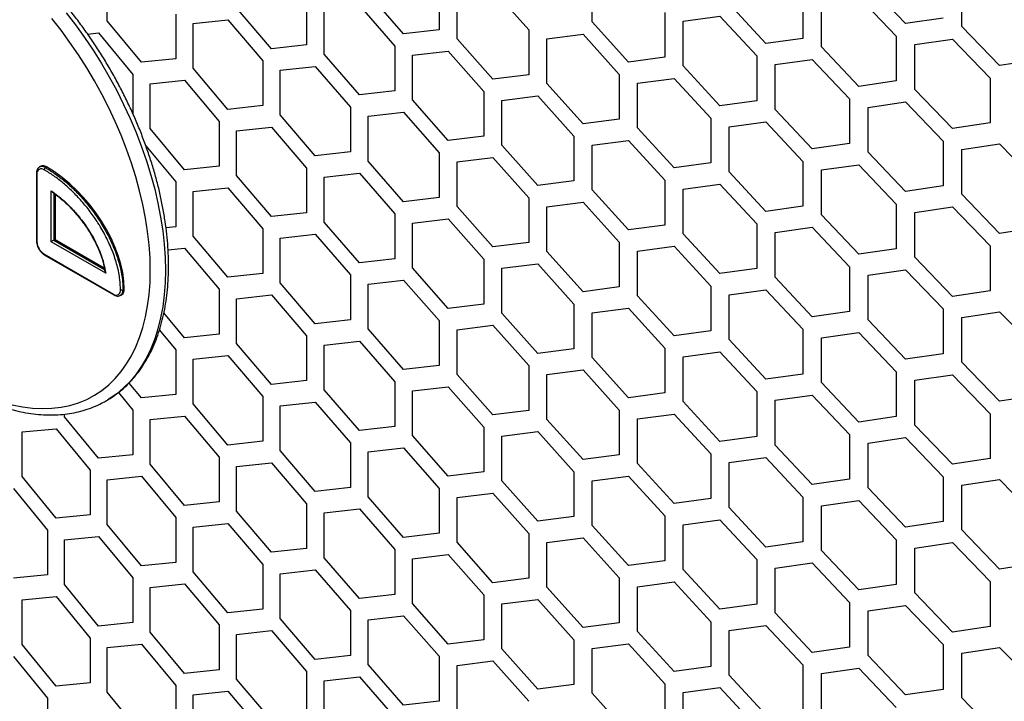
# Model space of a CAD drawing. Header units: millimetres. Extents: x 26293 to 29282, y 1612 to 3704.
# Tile 14 of 48: x 28592 to 28693, y 2569 to 2639. Entities that reach past the tile are written whole.
import ezdxf

# ---------------------------------------------------------------- set-up
doc = ezdxf.new("R2010")
doc.units = ezdxf.units.MM
doc.layers.add('1', color=7, linetype='Continuous')
doc.layers.add('5', color=251, linetype='Continuous')

msp = doc.modelspace()

# ---------------------------------------------------------------- linework, layer by layer
at = {"layer": '1'}
for p, q in [((28594.126, 2623.817), (28593.997, 2623.742)), ((28593.692, 2623.111), (28593.692, 2616.167)), ((28593.745, 2623.037), (28593.745, 2616.092)), ((28594.604, 2623.682), (28594.733, 2623.756)), ((28595.206, 2616.092), (28595.206, 2621.312)), ((28595.463, 2621.067), (28595.463, 2616.241)), ((28595.592, 2620.97), (28595.592, 2616.316)), ((28600.774, 2612.878), (28595.206, 2616.092)), ((28595.463, 2616.241), (28595.592, 2616.316)), ((28595.463, 2616.241), (28600.663, 2613.24)), ((28595.592, 2616.316), (28600.631, 2613.407)), ((28594.458, 2614.838), (28601.563, 2610.736)), ((28594.495, 2614.755), (28601.601, 2610.652)), ((28602.551, 2611.157), (28602.68, 2611.232)), ((28602.3, 2610.601), (28602.428, 2610.676))]:
    msp.add_line(p, q, dxfattribs=at)
at = {"layer": '1', "flags": 128}
for points in [[(28605.343, 2613.167), (28605.313, 2614.458), (28605.221, 2615.781), (28605.068, 2617.131), (28604.855, 2618.504), (28604.581, 2619.896), (28604.249, 2621.303), (28603.859, 2622.72), (28603.412, 2624.143), (28602.91, 2625.567), (28602.354, 2626.989), (28601.746, 2628.403), (28601.087, 2629.806), (28600.381, 2631.192), (28599.628, 2632.558), (28598.832, 2633.9), (28597.994, 2635.213), (28597.118, 2636.493), (28596.206, 2637.737), (28595.261, 2638.94)], [(28596.742, 2639.536), (28597.697, 2638.294), (28598.617, 2637.013), (28599.5, 2635.696), (28600.344, 2634.347), (28601.146, 2632.97), (28601.904, 2631.57), (28602.615, 2630.151), (28603.277, 2628.716), (28603.888, 2627.271), (28604.447, 2625.819), (28604.951, 2624.365), (28605.4, 2622.913), (28605.792, 2621.467), (28606.125, 2620.032), (28606.399, 2618.612), (28606.614, 2617.212), (28606.767, 2615.834), (28606.859, 2614.485), (28606.89, 2613.167)], [(28591.209, 2599.379), (28592.256, 2599.174), (28593.283, 2599.049), (28594.285, 2599.002), (28595.261, 2599.035), (28596.206, 2599.147), (28597.118, 2599.337), (28597.994, 2599.606), (28598.832, 2599.952), (28599.628, 2600.374), (28600.381, 2600.871), (28601.087, 2601.442), (28601.746, 2602.084), (28602.354, 2602.796), (28602.91, 2603.576), (28603.412, 2604.42), (28603.859, 2605.327), (28604.249, 2606.294), (28604.581, 2607.317), (28604.855, 2608.394), (28605.068, 2609.521), (28605.221, 2610.694), (28605.313, 2611.911), (28605.343, 2613.167)], [(28606.89, 2613.167), (28606.859, 2611.884), (28606.767, 2610.641), (28606.614, 2609.441), (28606.399, 2608.288), (28606.125, 2607.184), (28605.792, 2606.134), (28605.4, 2605.141), (28604.951, 2604.207), (28604.447, 2603.335), (28603.888, 2602.528), (28603.277, 2601.789), (28602.615, 2601.118), (28601.904, 2600.52), (28601.146, 2599.994), (28600.944, 2599.872)]]:
    msp.add_lwpolyline(points, dxfattribs=at)
at = {"layer": '1'}
for centre, radius, start, end in [((28594.251, 2623.202), 0.596, 53.61494, 115.97494), ((28594.377, 2623.26), 0.611, 54.38242, 114.30712), ((28593.779, 2623.118), 0.0874, 184.0436, 247.26224), ((28594.19, 2623.109), 0.451, 50.79671, 189.21404), ((28594.755, 2623.446), 0.28, 122.60548, 177.39452), ((28593.783, 2616.176), 0.0917, 185.6948, 245.62534), ((28595.336, 2616.166), 1.593, 182.66907, 236.53417), ((28601.848, 2611.085), 0.451, 230.79643, 9.21231), ((28601.655, 2610.727), 0.0917, 174.38037, 234.29341), ((28601.94, 2611.098), 0.614, 306.67102, 5.53435), ((28602.085, 2611.166), 0.599, 305.01312, 6.29813)]:
    msp.add_arc(centre, radius, start, end, dxfattribs=at)
for centre, major_axis, ratio, start_param, end_param in [((28594.733, 2615.819), (-6.357, 8.433), 0.5655776, 3.7853478, 5.3561133), ((28595.335, 2616.167), (0.182, 0.105), 0.0000704, 0.7853575, 2.3561538)]:
    msp.add_ellipse(centre, major_axis=major_axis, ratio=ratio, start_param=start_param, end_param=end_param, dxfattribs=at)
for points, knots in [([(28607.21, 2613.613), (28607.209, 2613.834), (28607.204, 2614.473), (28607.153, 2615.551), (28607.039, 2616.854), (28606.869, 2618.178), (28606.645, 2619.519), (28606.366, 2620.875), (28606.033, 2622.241), (28605.648, 2623.614), (28605.212, 2624.991), (28604.727, 2626.367), (28604.192, 2627.74), (28603.61, 2629.106), (28602.983, 2630.461), (28602.312, 2631.801), (28601.599, 2633.124), (28600.845, 2634.425), (28600.053, 2635.702), (28599.225, 2636.951), (28598.363, 2638.169), (28597.469, 2639.353), (28596.545, 2640.499), (28595.594, 2641.604), (28594.618, 2642.666), (28593.619, 2643.682), (28592.601, 2644.648), (28591.566, 2645.563), (28590.515, 2646.424), (28589.452, 2647.229), (28588.38, 2647.975), (28587.301, 2648.66), (28586.218, 2649.282), (28585.133, 2649.839), (28584.049, 2650.329), (28582.97, 2650.751), (28581.898, 2651.104), (28580.836, 2651.385), (28579.787, 2651.594), (28578.755, 2651.73), (28577.743, 2651.793), (28576.754, 2651.782), (28575.792, 2651.698), (28574.859, 2651.541), (28573.958, 2651.313), (28573.093, 2651.012), (28572.316, 2650.674), (28571.845, 2650.404), (28571.636, 2650.285)], [0, 0, 0, 0, 0.01172129, 0.03390395, 0.05607975, 0.07824749, 0.10040572, 0.12255382, 0.14469175, 0.16681993, 0.18893906, 0.21105008, 0.23315404, 0.25525211, 0.27734552, 0.29943553, 0.32152344, 0.34361056, 0.36569818, 0.38778721, 0.40987898, 0.43197482, 0.45407606, 0.47618399, 0.49829991, 0.52042504, 0.5425605, 0.56470729, 0.5868662, 0.60903769, 0.63122179, 0.6534179, 0.67562457, 0.69783922, 0.7200575, 0.74227146, 0.76447224, 0.7866485, 0.80878637, 0.83086998, 0.8528824, 0.87480737, 0.89663155, 0.91834702, 0.93995359, 0.9614602, 0.9828851, 1, 1, 1, 1]), ([(28571.636, 2650.285), (28571.584, 2650.256), (28571.267, 2650.084), (28570.725, 2649.703), (28570.015, 2649.141), (28569.353, 2648.509), (28568.734, 2647.817), (28568.163, 2647.063), (28567.64, 2646.251), (28567.166, 2645.381), (28566.745, 2644.456), (28566.375, 2643.478), (28566.06, 2642.45), (28565.8, 2641.375), (28565.596, 2640.256), (28565.448, 2639.097), (28565.357, 2637.9), (28565.322, 2636.669), (28565.344, 2635.408), (28565.423, 2634.121), (28565.557, 2632.81), (28565.747, 2631.479), (28565.991, 2630.132), (28566.29, 2628.772), (28566.641, 2627.403), (28567.045, 2626.028), (28567.499, 2624.651), (28568.002, 2623.276), (28568.554, 2621.905), (28569.152, 2620.543), (28569.796, 2619.193), (28570.482, 2617.859), (28571.211, 2616.543), (28571.978, 2615.25), (28572.783, 2613.983), (28573.624, 2612.745), (28574.498, 2611.539), (28575.403, 2610.369), (28576.337, 2609.237), (28577.298, 2608.147), (28578.282, 2607.101), (28579.288, 2606.103), (28580.313, 2605.155), (28581.354, 2604.259), (28582.409, 2603.418), (28583.475, 2602.635), (28584.551, 2601.911), (28585.632, 2601.248), (28586.716, 2600.649), (28587.801, 2600.116), (28588.883, 2599.65), (28589.96, 2599.253), (28591.029, 2598.926), (28592.086, 2598.671), (28593.129, 2598.488), (28594.154, 2598.379), (28595.158, 2598.343), (28596.138, 2598.38), (28597.09, 2598.491), (28598.012, 2598.674), (28598.9, 2598.927), (28599.752, 2599.254), (28600.435, 2599.572), (28600.82, 2599.807), (28600.947, 2599.884)], [0, 0, 0, 0, 0.0031876, 0.0191803, 0.0351743, 0.0511925, 0.0672572, 0.0833853, 0.0995877, 0.1158682, 0.1322248, 0.1486505, 0.1651352, 0.1816673, 0.1982351, 0.214828, 0.2314369, 0.2480543, 0.2646741, 0.2812915, 0.297904, 0.3145099, 0.3311085, 0.3476994, 0.3642828, 0.3808591, 0.3974288, 0.4139927, 0.4305517, 0.4471065, 0.4636582, 0.4802078, 0.496756, 0.5133041, 0.5298527, 0.5464028, 0.5629553, 0.5795112, 0.5960715, 0.6126372, 0.6292092, 0.6457884, 0.6623756, 0.6789716, 0.6955768, 0.7121914, 0.7288154, 0.7454481, 0.7620882, 0.7787332, 0.795379, 0.8120193, 0.828647, 0.8452527, 0.8618254, 0.878353, 0.8948227, 0.911223, 0.927545, 0.9437847, 0.9599445, 0.9760335, 0.9920679, 1, 1, 1, 1]), ([(28423.347, 2643.396), (28425.13, 2641.635), (28430.295, 2636.533), (28439.094, 2628.179), (28449.849, 2618.374), (28460.93, 2608.694), (28472.329, 2599.14), (28484.042, 2589.715), (28496.065, 2580.424), (28508.393, 2571.269), (28521.021, 2562.254), (28533.946, 2553.382), (28547.161, 2544.656), (28560.662, 2536.08), (28574.444, 2527.657), (28588.502, 2519.39), (28602.83, 2511.281), (28617.424, 2503.334), (28632.278, 2495.551), (28647.385, 2487.936), (28662.742, 2480.491), (28678.342, 2473.218), (28694.179, 2466.121), (28710.248, 2459.202), (28726.542, 2452.463), (28743.056, 2445.907), (28759.783, 2439.536), (28776.719, 2433.355), (28790.914, 2428.382), (28799.483, 2425.492), (28802.286, 2424.547)], [0, 0, 0, 0, 0.0195083, 0.05651624, 0.09352658, 0.13054011, 0.16755633, 0.20457482, 0.2415951, 0.27861683, 0.31563972, 0.35266336, 0.3896875, 0.42671193, 0.46373642, 0.50076065, 0.53778449, 0.57480783, 0.61183051, 0.64885254, 0.68587363, 0.72289393, 0.75991324, 0.79693164, 0.83394896, 0.8709652, 0.90798035, 0.94499447, 0.98200744, 1, 1, 1, 1]), ([(28593.993, 2623.73), (28593.974, 2623.721), (28593.894, 2623.686), (28593.796, 2623.555), (28593.707, 2623.358), (28593.697, 2623.196), (28593.692, 2623.111)], [0, 0, 0, 0, 0.088644, 0.3827344, 0.6769068, 1, 1, 1, 1]), ([(28602.294, 2611.157), (28602.281, 2611.503), (28602.251, 2612.302), (28601.975, 2613.654), (28601.49, 2615.143), (28600.819, 2616.615), (28600.042, 2617.966), (28599.196, 2619.181), (28598.32, 2620.258), (28597.395, 2621.234), (28596.438, 2622.096), (28595.463, 2622.852), (28594.804, 2623.257), (28594.475, 2623.459)], [0, 0, 0, 0, 0.0766712, 0.1772598, 0.2779037, 0.3779764, 0.4781129, 0.5656861, 0.6536483, 0.7413016, 0.8274341, 0.9138453, 1, 1, 1, 1]), ([(28594.604, 2623.682), (28594.938, 2623.477), (28595.606, 2623.067), (28596.595, 2622.299), (28597.567, 2621.424), (28598.506, 2620.433), (28599.396, 2619.339), (28600.257, 2618.103), (28601.048, 2616.727), (28601.73, 2615.228), (28602.229, 2613.706), (28602.442, 2612.62), (28602.535, 2611.776), (28602.544, 2611.425), (28602.551, 2611.157)], [0, 0, 0, 0, 0.08588125, 0.17201825, 0.25787773, 0.34539049, 0.43321236, 0.52064647, 0.62088064, 0.72105206, 0.82203288, 0.92295924, 0.94130231, 1, 1, 1, 1]), ([(28595.206, 2621.312), (28595.435, 2621.146), (28596.003, 2620.735), (28596.889, 2619.947), (28597.856, 2618.919), (28598.763, 2617.738), (28599.455, 2616.619), (28599.936, 2615.655), (28600.294, 2614.804), (28600.591, 2613.865), (28600.713, 2613.207), (28600.774, 2612.878)], [0, 0, 0, 0, 0.0900513, 0.223395, 0.3566834, 0.4982213, 0.6396159, 0.7178577, 0.7960811, 0.8979419, 1, 1, 1, 1]), ([(28595.32, 2621.175), (28595.299, 2621.192), (28595.255, 2621.229), (28595.222, 2621.282), (28595.206, 2621.311), (28595.206, 2621.312)], [0, 0, 0, 0, 0.4637911, 0.9837336, 1, 1, 1, 1]), ([(28595.321, 2621.175), (28595.491, 2621.049), (28595.859, 2620.775), (28596.409, 2620.317), (28596.977, 2619.788), (28597.53, 2619.21), (28598.07, 2618.581), (28598.571, 2617.916), (28598.909, 2617.433), (28599.067, 2617.167), (28599.084, 2617.137)], [0, 0, 0, 0, 0.1237067, 0.2687625, 0.4064589, 0.5518511, 0.6987871, 0.8422673, 0.9822915, 1, 1, 1, 1]), ([(28599.084, 2617.137), (28599.206, 2616.937), (28599.465, 2616.512), (28599.807, 2615.845), (28600.113, 2615.156), (28600.351, 2614.514), (28600.524, 2613.912), (28600.63, 2613.439), (28600.679, 2613.153), (28600.696, 2613.056)], [0, 0, 0, 0, 0.1537957, 0.3266387, 0.4924419, 0.6540804, 0.7876116, 0.9278349, 1, 1, 1, 1]), ([(28593.692, 2616.167), (28593.694, 2616.118), (28593.699, 2615.981), (28593.752, 2615.74), (28593.866, 2615.457), (28594.027, 2615.191), (28594.219, 2614.963), (28594.384, 2614.824), (28594.479, 2614.765), (28594.502, 2614.75)], [0, 0, 0, 0, 0.0928725, 0.2657463, 0.4380915, 0.6101358, 0.7827727, 0.9476821, 1, 1, 1, 1]), ([(28594.458, 2614.838), (28594.458, 2614.833), (28594.458, 2614.822), (28594.462, 2614.797), (28594.472, 2614.77), (28594.489, 2614.761), (28594.496, 2614.757)], [0, 0, 0, 0, 0.13458418, 0.28262048, 0.71147451, 1, 1, 1, 1]), ([(28600.774, 2612.878), (28600.774, 2612.879), (28600.754, 2612.909), (28600.721, 2612.968), (28600.709, 2613.029), (28600.703, 2613.058)], [0, 0, 0, 0, 0.0150023, 0.5417052, 1, 1, 1, 1]), ([(28600.947, 2599.884), (28601.078, 2599.96), (28601.469, 2600.185), (28602.077, 2600.633), (28602.771, 2601.22), (28603.418, 2601.874), (28604.019, 2602.588), (28604.573, 2603.363), (28605.079, 2604.197), (28605.533, 2605.087), (28605.936, 2606.031), (28606.286, 2607.028), (28606.581, 2608.073), (28606.821, 2609.164), (28607.006, 2610.298), (28607.132, 2611.472), (28607.2, 2612.579), (28607.207, 2613.303), (28607.21, 2613.613)], [0, 0, 0, 0, 0.0324073, 0.0966333, 0.1608935, 0.2252852, 0.2898909, 0.3547702, 0.4199563, 0.485456, 0.551253, 0.6173139, 0.6835953, 0.7500499, 0.8166321, 0.8833009, 0.9500221, 1, 1, 1, 1]), ([(28601.601, 2610.652), (28601.643, 2610.63), (28601.764, 2610.566), (28601.956, 2610.521), (28602.159, 2610.529), (28602.26, 2610.588), (28602.304, 2610.614)], [0, 0, 0, 0, 0.17439644, 0.50464484, 0.78483864, 1, 1, 1, 1])]:
    msp.add_open_spline(points, degree=3, knots=knots, dxfattribs=at)
msp.add_open_spline([(28602.551, 2611.157), (28602.532, 2611.149), (28602.495, 2611.132), (28602.422, 2611.124), (28602.35, 2611.132), (28602.312, 2611.149), (28602.294, 2611.157)], degree=3, dxfattribs=at)
at = {"layer": '5'}
for p, q in [((28600.929, 2638.693), (28600.929, 2643.275)), ((28650.55, 2638.589), (28650.55, 2643.171)), ((28634.907, 2642.382), (28634.907, 2637.8)), ((28682.624, 2638.422), (28678.797, 2642.446)), ((28688.39, 2638.132), (28688.39, 2642.714)), ((28631.265, 2637.37), (28627.639, 2641.533)), ((28636.733, 2636.872), (28636.733, 2641.455)), ((28640.397, 2641.899), (28644.076, 2637.771)), ((28672.134, 2641.495), (28672.134, 2636.913)), ((28677.842, 2641.163), (28681.666, 2637.136)), ((28617.744, 2635.846), (28614.175, 2640.045)), ((28621.329, 2640.822), (28621.329, 2636.239)), ((28626.735, 2640.284), (28630.357, 2636.119)), ((28668.346, 2636.383), (28664.572, 2640.447)), ((28674.033, 2636.036), (28674.033, 2640.618)), ((28607.966, 2639.397), (28607.966, 2634.815)), ((28623.127, 2635.294), (28623.127, 2639.876)), ((28658.003, 2639.562), (28658.003, 2634.98)), ((28659.876, 2638.666), (28663.631, 2639.173)), ((28663.631, 2639.173), (28667.401, 2635.107)), ((28686.464, 2638.99), (28682.624, 2638.422)), ((28604.44, 2634.458), (28600.929, 2638.693)), ((28609.735, 2638.434), (28613.285, 2638.805)), ((28609.735, 2633.852), (28609.735, 2638.434)), ((28613.285, 2638.805), (28616.851, 2634.604)), ((28654.269, 2634.488), (28650.55, 2638.589)), ((28659.876, 2634.084), (28659.876, 2638.666)), ((28692.251, 2634.133), (28688.39, 2638.132)), ((28598.937, 2637.354), (28600.053, 2637.462)), ((28600.053, 2637.462), (28603.56, 2633.225)), ((28634.907, 2637.8), (28631.265, 2637.37)), ((28644.076, 2637.771), (28644.076, 2633.188)), ((28645.921, 2636.856), (28649.622, 2637.325)), ((28649.622, 2637.325), (28653.338, 2633.221)), ((28672.134, 2636.913), (28668.346, 2636.383)), ((28681.666, 2637.136), (28681.666, 2632.553)), ((28621.329, 2636.239), (28617.744, 2635.846)), ((28630.357, 2636.119), (28630.357, 2631.536)), ((28640.397, 2632.734), (28636.733, 2636.872)), ((28645.921, 2632.274), (28645.921, 2636.856)), ((28677.842, 2631.998), (28674.033, 2636.036)), ((28683.582, 2636.272), (28687.427, 2636.842)), ((28683.582, 2631.689), (28683.582, 2636.272)), ((28687.427, 2636.842), (28691.285, 2632.841)), ((28626.735, 2631.119), (28623.127, 2635.294)), ((28632.174, 2635.185), (28635.82, 2635.617)), ((28632.174, 2630.603), (28632.174, 2635.185)), ((28635.82, 2635.617), (28639.48, 2631.477)), ((28658.003, 2634.98), (28654.269, 2634.488)), ((28667.401, 2635.107), (28667.401, 2630.525)), ((28607.966, 2634.815), (28604.44, 2634.458)), ((28616.851, 2634.604), (28616.851, 2630.022)), ((28618.639, 2633.653), (28622.228, 2634.048)), ((28622.228, 2634.048), (28625.831, 2629.871)), ((28663.631, 2630.008), (28659.876, 2634.084)), ((28669.292, 2634.224), (28673.083, 2634.756)), ((28669.292, 2629.641), (28669.292, 2634.224)), ((28673.083, 2634.756), (28676.889, 2630.716)), ((28696.126, 2634.727), (28692.251, 2634.133)), ((28603.56, 2633.225), (28603.56, 2629.199)), ((28613.285, 2629.641), (28609.735, 2633.852)), ((28618.639, 2629.07), (28618.639, 2633.653)), ((28644.076, 2633.188), (28640.397, 2632.734)), ((28653.338, 2633.221), (28653.338, 2628.639)), ((28605.32, 2632.255), (28608.85, 2632.615)), ((28605.32, 2627.673), (28605.32, 2632.255)), ((28608.85, 2632.615), (28612.396, 2628.401)), ((28649.622, 2628.16), (28645.921, 2632.274)), ((28655.201, 2632.319), (28658.939, 2632.813)), ((28655.201, 2627.737), (28655.201, 2632.319)), ((28658.939, 2632.813), (28662.691, 2628.735)), ((28681.666, 2632.553), (28677.842, 2631.998)), ((28691.285, 2632.841), (28691.285, 2628.258)), ((28630.357, 2631.536), (28626.735, 2631.119)), ((28639.48, 2631.477), (28639.48, 2626.894)), ((28641.316, 2630.556), (28644.998, 2631.012)), ((28644.998, 2631.012), (28648.696, 2626.896)), ((28687.427, 2627.677), (28683.582, 2631.689)), ((28616.851, 2630.022), (28613.285, 2629.641)), ((28625.831, 2629.871), (28625.831, 2625.288)), ((28635.82, 2626.453), (28632.174, 2630.603)), ((28641.316, 2625.973), (28641.316, 2630.556)), ((28667.401, 2630.525), (28663.631, 2630.008)), ((28676.889, 2630.716), (28676.889, 2626.133)), ((28678.797, 2629.845), (28682.624, 2630.403)), ((28678.797, 2625.263), (28678.797, 2629.845)), ((28682.624, 2630.403), (28686.464, 2626.388)), ((28622.228, 2624.883), (28618.639, 2629.07)), ((28627.639, 2628.931), (28631.265, 2629.351)), ((28627.639, 2624.349), (28627.639, 2628.931)), ((28631.265, 2629.351), (28634.907, 2625.198)), ((28673.083, 2625.591), (28669.292, 2629.641)), ((28612.396, 2628.401), (28612.396, 2623.819)), ((28614.175, 2627.444), (28617.744, 2627.827)), ((28617.744, 2627.827), (28621.329, 2623.638)), ((28653.338, 2628.639), (28649.622, 2628.16)), ((28662.691, 2628.735), (28662.691, 2624.153)), ((28664.572, 2627.845), (28668.346, 2628.364)), ((28664.572, 2623.263), (28664.572, 2627.845)), ((28668.346, 2628.364), (28672.134, 2624.312)), ((28691.285, 2628.258), (28687.427, 2627.677)), ((28608.85, 2623.45), (28605.32, 2627.673)), ((28614.175, 2622.862), (28614.175, 2627.444)), ((28639.48, 2626.894), (28635.82, 2626.453)), ((28648.696, 2626.896), (28648.696, 2622.314)), ((28658.939, 2623.649), (28655.201, 2627.737)), ((28604.888, 2625.902), (28607.966, 2622.214)), ((28644.998, 2621.848), (28641.316, 2625.973)), ((28650.55, 2625.988), (28654.269, 2626.469)), ((28650.55, 2621.406), (28650.55, 2625.988)), ((28654.269, 2626.469), (28658.003, 2622.379)), ((28676.889, 2626.133), (28673.083, 2625.591)), ((28686.464, 2626.388), (28686.464, 2621.806)), ((28688.39, 2625.531), (28692.251, 2626.114)), ((28692.251, 2626.114), (28696.126, 2622.126)), ((28625.831, 2625.288), (28622.228, 2624.883)), ((28634.907, 2625.198), (28634.907, 2620.616)), ((28682.624, 2621.238), (28678.797, 2625.263)), ((28688.39, 2620.948), (28688.39, 2625.531)), ((28612.396, 2623.819), (28608.85, 2623.45)), ((28631.265, 2620.186), (28627.639, 2624.349)), ((28636.733, 2624.271), (28640.397, 2624.715)), ((28636.733, 2619.689), (28636.733, 2624.271)), ((28640.397, 2624.715), (28644.076, 2620.587)), ((28662.691, 2624.153), (28658.939, 2623.649)), ((28672.134, 2624.312), (28672.134, 2619.729)), ((28674.033, 2623.435), (28677.842, 2623.979)), ((28677.842, 2623.979), (28681.666, 2619.952)), ((28617.744, 2618.663), (28614.175, 2622.862)), ((28621.329, 2623.638), (28621.329, 2619.056)), ((28623.127, 2622.693), (28626.735, 2623.1)), ((28626.735, 2623.1), (28630.357, 2618.935)), ((28668.346, 2619.2), (28664.572, 2623.263)), ((28674.033, 2618.852), (28674.033, 2623.435)), ((28607.966, 2622.214), (28607.966, 2617.632)), ((28623.127, 2618.11), (28623.127, 2622.693)), ((28648.696, 2622.314), (28644.998, 2621.848)), ((28658.003, 2622.379), (28658.003, 2617.796)), ((28659.876, 2621.482), (28663.631, 2621.989)), ((28663.631, 2621.989), (28667.401, 2617.924)), ((28686.464, 2621.806), (28682.624, 2621.238)), ((28609.735, 2621.25), (28613.285, 2621.622)), ((28609.735, 2616.668), (28609.735, 2621.25)), ((28613.285, 2621.622), (28616.851, 2617.42)), ((28654.269, 2617.305), (28650.55, 2621.406)), ((28659.876, 2616.9), (28659.876, 2621.482)), ((28692.251, 2616.949), (28688.39, 2620.948)), ((28634.907, 2620.616), (28631.265, 2620.186)), ((28644.076, 2620.587), (28644.076, 2616.005)), ((28645.921, 2619.672), (28649.622, 2620.141)), ((28649.622, 2620.141), (28653.338, 2616.038)), ((28681.666, 2619.952), (28681.666, 2615.37)), ((28621.329, 2619.056), (28617.744, 2618.663)), ((28630.357, 2618.935), (28630.357, 2614.353)), ((28640.397, 2615.551), (28636.733, 2619.689)), ((28645.921, 2615.09), (28645.921, 2619.672)), ((28672.134, 2619.729), (28668.346, 2619.2)), ((28677.842, 2614.815), (28674.033, 2618.852)), ((28683.582, 2619.088), (28687.427, 2619.658)), ((28683.582, 2614.506), (28683.582, 2619.088)), ((28687.427, 2619.658), (28691.285, 2615.657)), ((28626.735, 2613.936), (28623.127, 2618.11)), ((28632.174, 2618.002), (28635.82, 2618.434)), ((28632.174, 2613.419), (28632.174, 2618.002)), ((28635.82, 2618.434), (28639.48, 2614.293)), ((28658.003, 2617.796), (28654.269, 2617.305)), ((28667.401, 2617.924), (28667.401, 2613.341)), ((28607.966, 2617.632), (28606.951, 2617.529)), ((28616.851, 2617.42), (28616.851, 2612.838)), ((28618.639, 2616.469), (28622.228, 2616.864)), ((28622.228, 2616.864), (28625.831, 2612.687)), ((28663.631, 2612.824), (28659.876, 2616.9)), ((28669.292, 2617.04), (28673.083, 2617.572)), ((28669.292, 2612.458), (28669.292, 2617.04)), ((28673.083, 2617.572), (28676.889, 2613.532)), ((28696.126, 2617.543), (28692.251, 2616.949)), ((28613.285, 2612.457), (28609.735, 2616.668)), ((28618.639, 2611.887), (28618.639, 2616.469)), ((28644.076, 2616.005), (28640.397, 2615.551)), ((28653.338, 2616.038), (28653.338, 2611.456)), ((28607.163, 2615.259), (28608.85, 2615.431)), ((28608.85, 2615.431), (28612.396, 2611.218)), ((28649.622, 2610.977), (28645.921, 2615.09)), ((28655.201, 2615.136), (28658.939, 2615.63)), ((28655.201, 2610.553), (28655.201, 2615.136)), ((28658.939, 2615.63), (28662.691, 2611.551)), ((28681.666, 2615.37), (28677.842, 2614.815)), ((28691.285, 2615.657), (28691.285, 2611.075)), ((28630.357, 2614.353), (28626.735, 2613.936)), ((28639.48, 2614.293), (28639.48, 2609.711)), ((28641.316, 2613.372), (28644.998, 2613.829)), ((28644.998, 2613.829), (28648.696, 2609.713)), ((28687.427, 2610.494), (28683.582, 2614.506)), ((28616.851, 2612.838), (28613.285, 2612.457)), ((28635.82, 2609.269), (28632.174, 2613.419)), ((28641.316, 2608.79), (28641.316, 2613.372)), ((28667.401, 2613.341), (28663.631, 2612.824)), ((28676.889, 2613.532), (28676.889, 2608.95)), ((28678.797, 2612.661), (28682.624, 2613.219)), ((28682.624, 2613.219), (28686.464, 2609.205)), ((28622.228, 2607.7), (28618.639, 2611.887)), ((28625.831, 2612.687), (28625.831, 2608.105)), ((28627.639, 2611.748), (28631.265, 2612.167)), ((28627.639, 2607.165), (28627.639, 2611.748)), ((28631.265, 2612.167), (28634.907, 2608.015)), ((28673.083, 2608.408), (28669.292, 2612.458)), ((28678.797, 2608.079), (28678.797, 2612.661)), ((28612.396, 2611.218), (28612.396, 2606.636)), ((28653.338, 2611.456), (28649.622, 2610.977)), ((28662.691, 2611.551), (28662.691, 2606.969)), ((28664.572, 2610.662), (28668.346, 2611.181)), ((28668.346, 2611.181), (28672.134, 2607.128)), ((28691.285, 2611.075), (28687.427, 2610.494)), ((28614.175, 2610.26), (28617.744, 2610.644)), ((28614.175, 2605.678), (28614.175, 2610.26)), ((28617.744, 2610.644), (28621.329, 2606.454)), ((28639.48, 2609.711), (28635.82, 2609.269)), ((28648.696, 2609.713), (28648.696, 2605.131)), ((28658.939, 2606.465), (28655.201, 2610.553)), ((28664.572, 2606.079), (28664.572, 2610.662)), ((28608.85, 2606.267), (28606.737, 2608.795)), ((28644.998, 2604.664), (28641.316, 2608.79)), ((28650.55, 2608.804), (28654.269, 2609.286)), ((28650.55, 2604.222), (28650.55, 2608.804)), ((28654.269, 2609.286), (28658.003, 2605.195)), ((28676.889, 2608.95), (28673.083, 2608.408)), ((28686.464, 2609.205), (28686.464, 2604.622)), ((28688.39, 2608.347), (28692.251, 2608.93)), ((28692.251, 2608.93), (28696.126, 2604.942)), ((28625.831, 2608.105), (28622.228, 2607.7)), ((28634.907, 2608.015), (28634.907, 2603.432)), ((28682.624, 2604.054), (28678.797, 2608.079)), ((28688.39, 2603.765), (28688.39, 2608.347)), ((28606.281, 2607.049), (28607.966, 2605.03)), ((28631.265, 2603.003), (28627.639, 2607.165)), ((28636.733, 2607.087), (28640.397, 2607.532)), ((28636.733, 2602.505), (28636.733, 2607.087)), ((28640.397, 2607.532), (28644.076, 2603.403)), ((28662.691, 2606.969), (28658.939, 2606.465)), ((28672.134, 2607.128), (28672.134, 2602.546)), ((28674.033, 2606.251), (28677.842, 2606.796)), ((28677.842, 2606.796), (28681.666, 2602.768)), ((28612.396, 2606.636), (28608.85, 2606.267)), ((28617.744, 2601.479), (28614.175, 2605.678)), ((28621.329, 2606.454), (28621.329, 2601.872)), ((28623.127, 2605.509), (28626.735, 2605.916)), ((28626.735, 2605.916), (28630.357, 2601.751)), ((28668.346, 2602.016), (28664.572, 2606.079)), ((28674.033, 2601.669), (28674.033, 2606.251)), ((28607.966, 2605.03), (28607.966, 2600.448)), ((28623.127, 2600.927), (28623.127, 2605.509)), ((28648.696, 2605.131), (28644.998, 2604.664)), ((28658.003, 2605.195), (28658.003, 2600.613)), ((28659.876, 2604.299), (28663.631, 2604.805)), ((28663.631, 2604.805), (28667.401, 2600.74)), ((28609.735, 2604.067), (28613.285, 2604.438)), ((28609.735, 2599.484), (28609.735, 2604.067)), ((28613.285, 2604.438), (28616.851, 2600.237)), ((28654.269, 2600.121), (28650.55, 2604.222)), ((28659.876, 2599.717), (28659.876, 2604.299)), ((28686.464, 2604.622), (28682.624, 2604.054)), ((28692.251, 2599.766), (28688.39, 2603.765)), ((28634.907, 2603.432), (28631.265, 2603.003)), ((28644.076, 2603.403), (28644.076, 2598.821)), ((28645.921, 2602.489), (28649.622, 2602.958)), ((28649.622, 2602.958), (28653.338, 2598.854)), ((28681.666, 2602.768), (28681.666, 2598.186)), ((28604.44, 2600.091), (28603.167, 2601.626)), ((28621.329, 2601.872), (28617.744, 2601.479)), ((28630.357, 2601.751), (28630.357, 2597.169)), ((28640.397, 2598.367), (28636.733, 2602.505)), ((28645.921, 2597.906), (28645.921, 2602.489)), ((28672.134, 2602.546), (28668.346, 2602.016)), ((28677.842, 2597.631), (28674.033, 2601.669)), ((28683.582, 2601.904), (28687.427, 2602.475)), ((28683.582, 2597.322), (28683.582, 2601.904)), ((28687.427, 2602.475), (28691.285, 2598.473)), ((28602.079, 2600.647), (28603.56, 2598.857)), ((28626.735, 2596.752), (28623.127, 2600.927)), ((28632.174, 2600.818), (28635.82, 2601.25)), ((28632.174, 2596.236), (28632.174, 2600.818)), ((28635.82, 2601.25), (28639.48, 2597.109)), ((28658.003, 2600.613), (28654.269, 2600.121)), ((28667.401, 2600.74), (28667.401, 2596.158)), ((28607.966, 2600.448), (28604.44, 2600.091)), ((28616.851, 2600.237), (28616.851, 2595.655)), ((28618.639, 2599.285), (28622.228, 2599.681)), ((28622.228, 2599.681), (28625.831, 2595.504)), ((28663.631, 2595.641), (28659.876, 2599.717)), ((28669.292, 2599.856), (28673.083, 2600.388)), ((28669.292, 2595.274), (28669.292, 2599.856)), ((28673.083, 2600.388), (28676.889, 2596.348)), ((28696.126, 2600.36), (28692.251, 2599.766)), ((28603.56, 2598.857), (28603.56, 2594.275)), ((28613.285, 2595.274), (28609.735, 2599.484)), ((28618.639, 2594.703), (28618.639, 2599.285)), ((28644.076, 2598.821), (28640.397, 2598.367)), ((28653.338, 2598.854), (28653.338, 2594.272)), ((28596.562, 2598.176), (28596.562, 2598.433)), ((28600.053, 2593.93), (28596.562, 2598.176)), ((28605.32, 2597.888), (28608.85, 2598.248)), ((28605.32, 2593.306), (28605.32, 2597.888)), ((28608.85, 2598.248), (28612.396, 2594.034)), ((28649.622, 2593.793), (28645.921, 2597.906)), ((28655.201, 2597.952), (28658.939, 2598.446)), ((28655.201, 2593.37), (28655.201, 2597.952)), ((28658.939, 2598.446), (28662.691, 2594.368)), ((28681.666, 2598.186), (28677.842, 2597.631)), ((28691.285, 2598.473), (28691.285, 2593.891)), ((28592.22, 2596.624), (28595.692, 2596.948)), ((28592.22, 2592.042), (28592.22, 2596.624)), ((28595.692, 2596.948), (28599.179, 2592.699)), ((28630.357, 2597.169), (28626.735, 2596.752)), ((28639.48, 2597.109), (28639.48, 2592.527)), ((28641.316, 2596.188), (28644.998, 2596.645)), ((28644.998, 2596.645), (28648.696, 2592.529)), ((28687.427, 2593.31), (28683.582, 2597.322)), ((28616.851, 2595.655), (28613.285, 2595.274)), ((28635.82, 2592.085), (28632.174, 2596.236)), ((28641.316, 2591.606), (28641.316, 2596.188)), ((28667.401, 2596.158), (28663.631, 2595.641)), ((28676.889, 2596.348), (28676.889, 2591.766)), ((28678.797, 2595.478), (28682.624, 2596.035)), ((28682.624, 2596.035), (28686.464, 2592.021)), ((28622.228, 2590.516), (28618.639, 2594.703)), ((28625.831, 2595.504), (28625.831, 2590.921)), ((28627.639, 2594.564), (28631.265, 2594.984)), ((28631.265, 2594.984), (28634.907, 2590.831)), ((28673.083, 2591.224), (28669.292, 2595.274)), ((28678.797, 2590.895), (28678.797, 2595.478)), ((28603.56, 2594.275), (28600.053, 2593.93)), ((28612.396, 2594.034), (28612.396, 2589.452)), ((28627.639, 2589.982), (28627.639, 2594.564)), ((28653.338, 2594.272), (28649.622, 2593.793)), ((28662.691, 2594.368), (28662.691, 2589.785)), ((28664.572, 2593.478), (28668.346, 2593.997)), ((28668.346, 2593.997), (28672.134, 2589.944)), ((28691.285, 2593.891), (28687.427, 2593.31)), ((28599.179, 2592.699), (28599.179, 2588.117)), ((28608.85, 2589.083), (28605.32, 2593.306)), ((28614.175, 2593.077), (28617.744, 2593.46)), ((28614.175, 2588.494), (28614.175, 2593.077)), ((28617.744, 2593.46), (28621.329, 2589.271)), ((28658.939, 2589.281), (28655.201, 2593.37)), ((28664.572, 2588.896), (28664.572, 2593.478)), ((28595.692, 2587.784), (28592.22, 2592.042)), ((28600.929, 2591.724), (28604.44, 2592.072)), ((28600.929, 2587.142), (28600.929, 2591.724)), ((28604.44, 2592.072), (28607.966, 2587.847)), ((28639.48, 2592.527), (28635.82, 2592.085)), ((28644.998, 2587.48), (28641.316, 2591.606)), ((28648.696, 2592.529), (28648.696, 2587.947)), ((28650.55, 2591.621), (28654.269, 2592.102)), ((28650.55, 2587.038), (28650.55, 2591.621)), ((28654.269, 2592.102), (28658.003, 2588.011)), ((28676.889, 2591.766), (28673.083, 2591.224)), ((28686.464, 2592.021), (28686.464, 2587.439)), ((28688.39, 2591.163), (28692.251, 2591.747)), ((28692.251, 2591.747), (28696.126, 2587.758)), ((28591.355, 2590.817), (28594.823, 2586.556)), ((28625.831, 2590.921), (28622.228, 2590.516)), ((28634.907, 2590.831), (28634.907, 2586.249)), ((28682.624, 2586.871), (28678.797, 2590.895)), ((28688.39, 2586.581), (28688.39, 2591.163)), ((28631.265, 2585.819), (28627.639, 2589.982)), ((28636.733, 2589.904), (28640.397, 2590.348)), ((28636.733, 2585.321), (28636.733, 2589.904)), ((28640.397, 2590.348), (28644.076, 2586.22)), ((28662.691, 2589.785), (28658.939, 2589.281)), ((28672.134, 2589.944), (28672.134, 2585.362)), ((28674.033, 2589.067), (28677.842, 2589.612)), ((28677.842, 2589.612), (28681.666, 2585.585)), ((28612.396, 2589.452), (28608.85, 2589.083)), ((28621.329, 2589.271), (28621.329, 2584.689)), ((28623.127, 2588.325), (28626.735, 2588.733)), ((28626.735, 2588.733), (28630.357, 2584.568)), ((28668.346, 2584.833), (28664.572, 2588.896)), ((28674.033, 2584.485), (28674.033, 2589.067)), ((28599.179, 2588.117), (28595.692, 2587.784)), ((28607.966, 2587.847), (28607.966, 2583.264)), ((28617.744, 2584.296), (28614.175, 2588.494)), ((28623.127, 2583.743), (28623.127, 2588.325)), ((28648.696, 2587.947), (28644.998, 2587.48)), ((28658.003, 2588.011), (28658.003, 2583.429)), ((28659.876, 2587.115), (28663.631, 2587.622)), ((28663.631, 2587.622), (28667.401, 2583.556)), ((28594.823, 2586.556), (28594.823, 2581.974)), ((28604.44, 2582.907), (28600.929, 2587.142)), ((28609.735, 2586.883), (28613.285, 2587.255)), ((28609.735, 2582.301), (28609.735, 2586.883)), ((28613.285, 2587.255), (28616.851, 2583.053)), ((28654.269, 2582.937), (28650.55, 2587.038)), ((28659.876, 2582.533), (28659.876, 2587.115)), ((28686.464, 2587.439), (28682.624, 2586.871)), ((28692.251, 2582.582), (28688.39, 2586.581)), ((28596.562, 2585.575), (28600.053, 2585.911)), ((28596.562, 2580.993), (28596.562, 2585.575)), ((28600.053, 2585.911), (28603.56, 2581.674)), ((28634.907, 2586.249), (28631.265, 2585.819)), ((28644.076, 2586.22), (28644.076, 2581.637)), ((28645.921, 2585.305), (28649.622, 2585.774)), ((28649.622, 2585.774), (28653.338, 2581.671)), ((28681.666, 2585.585), (28681.666, 2581.003)), ((28621.329, 2584.689), (28617.744, 2584.296)), ((28630.357, 2584.568), (28630.357, 2579.985)), ((28640.397, 2581.183), (28636.733, 2585.321)), ((28645.921, 2580.723), (28645.921, 2585.305)), ((28672.134, 2585.362), (28668.346, 2584.833)), ((28683.582, 2584.721), (28687.427, 2585.291)), ((28683.582, 2580.138), (28683.582, 2584.721)), ((28687.427, 2585.291), (28691.285, 2581.29)), ((28626.735, 2579.568), (28623.127, 2583.743)), ((28632.174, 2583.634), (28635.82, 2584.066)), ((28632.174, 2579.052), (28632.174, 2583.634)), ((28635.82, 2584.066), (28639.48, 2579.926)), ((28667.401, 2583.556), (28667.401, 2578.974)), ((28677.842, 2580.448), (28674.033, 2584.485)), ((28607.966, 2583.264), (28604.44, 2582.907)), ((28616.851, 2583.053), (28616.851, 2578.471)), ((28618.639, 2582.102), (28622.228, 2582.497)), ((28622.228, 2582.497), (28625.831, 2578.32)), ((28658.003, 2583.429), (28654.269, 2582.937)), ((28663.631, 2578.457), (28659.876, 2582.533)), ((28669.292, 2582.673), (28673.083, 2583.205)), ((28669.292, 2578.091), (28669.292, 2582.673)), ((28673.083, 2583.205), (28676.889, 2579.165)), ((28696.126, 2583.176), (28692.251, 2582.582)), ((28594.823, 2581.974), (28591.355, 2581.652)), ((28603.56, 2581.674), (28603.56, 2577.092)), ((28613.285, 2578.09), (28609.735, 2582.301)), ((28618.639, 2577.519), (28618.639, 2582.102)), ((28644.076, 2581.637), (28640.397, 2581.183)), ((28653.338, 2581.671), (28653.338, 2577.088)), ((28600.053, 2576.746), (28596.562, 2580.993)), ((28605.32, 2580.704), (28608.85, 2581.064)), ((28605.32, 2576.122), (28605.32, 2580.704)), ((28608.85, 2581.064), (28612.396, 2576.851)), ((28649.622, 2576.609), (28645.921, 2580.723)), ((28655.201, 2580.768), (28658.939, 2581.262)), ((28655.201, 2576.186), (28655.201, 2580.768)), ((28658.939, 2581.262), (28662.691, 2577.184)), ((28681.666, 2581.003), (28677.842, 2580.448)), ((28691.285, 2581.29), (28691.285, 2576.707)), ((28592.22, 2579.44), (28595.692, 2579.765)), ((28595.692, 2579.765), (28599.179, 2575.516)), ((28630.357, 2579.985), (28626.735, 2579.568)), ((28639.48, 2579.926), (28639.48, 2575.344)), ((28641.316, 2579.005), (28644.998, 2579.461)), ((28644.998, 2579.461), (28648.696, 2575.346)), ((28687.427, 2576.127), (28683.582, 2580.138)), ((28592.22, 2574.858), (28592.22, 2579.44)), ((28616.851, 2578.471), (28613.285, 2578.09)), ((28635.82, 2574.902), (28632.174, 2579.052)), ((28641.316, 2574.423), (28641.316, 2579.005)), ((28667.401, 2578.974), (28663.631, 2578.457)), ((28676.889, 2579.165), (28676.889, 2574.582)), ((28678.797, 2578.294), (28682.624, 2578.852)), ((28682.624, 2578.852), (28686.464, 2574.837)), ((28622.228, 2573.333), (28618.639, 2577.519)), ((28625.831, 2578.32), (28625.831, 2573.738)), ((28627.639, 2577.381), (28631.265, 2577.8)), ((28631.265, 2577.8), (28634.907, 2573.647)), ((28673.083, 2574.04), (28669.292, 2578.091)), ((28678.797, 2573.712), (28678.797, 2578.294)), ((28603.56, 2577.092), (28600.053, 2576.746)), ((28612.396, 2576.851), (28612.396, 2572.268)), ((28627.639, 2572.798), (28627.639, 2577.381)), ((28653.338, 2577.088), (28649.622, 2576.609)), ((28662.691, 2577.184), (28662.691, 2572.602)), ((28664.572, 2576.294), (28668.346, 2576.814)), ((28668.346, 2576.814), (28672.134, 2572.761)), ((28691.285, 2576.707), (28687.427, 2576.127)), ((28599.179, 2575.516), (28599.179, 2570.934)), ((28608.85, 2571.899), (28605.32, 2576.122)), ((28614.175, 2575.893), (28617.744, 2576.276)), ((28614.175, 2571.311), (28614.175, 2575.893)), ((28617.744, 2576.276), (28621.329, 2572.087)), ((28658.939, 2572.098), (28655.201, 2576.186)), ((28664.572, 2571.712), (28664.572, 2576.294)), ((28595.692, 2570.6), (28592.22, 2574.858)), ((28600.929, 2574.541), (28604.44, 2574.888)), ((28600.929, 2569.958), (28600.929, 2574.541)), ((28604.44, 2574.888), (28607.966, 2570.663)), ((28639.48, 2575.344), (28635.82, 2574.902)), ((28644.998, 2570.297), (28641.316, 2574.423)), ((28648.696, 2575.346), (28648.696, 2570.763)), ((28650.55, 2574.437), (28654.269, 2574.918)), ((28650.55, 2569.855), (28650.55, 2574.437)), ((28654.269, 2574.918), (28658.003, 2570.828)), ((28676.889, 2574.582), (28673.083, 2574.04)), ((28686.464, 2574.837), (28686.464, 2570.255)), ((28688.39, 2573.98), (28692.251, 2574.563)), ((28692.251, 2574.563), (28696.126, 2570.575)), ((28591.355, 2573.633), (28594.823, 2569.373)), ((28625.831, 2573.738), (28622.228, 2573.333)), ((28634.907, 2573.647), (28634.907, 2569.065)), ((28682.624, 2569.687), (28678.797, 2573.712)), ((28688.39, 2569.397), (28688.39, 2573.98)), ((28631.265, 2568.636), (28627.639, 2572.798)), ((28636.733, 2572.72), (28640.397, 2573.164)), ((28636.733, 2568.138), (28636.733, 2572.72)), ((28640.397, 2573.164), (28644.076, 2569.036)), ((28662.691, 2572.602), (28658.939, 2572.098)), ((28672.134, 2572.761), (28672.134, 2568.178)), ((28674.033, 2571.884), (28677.842, 2572.428)), ((28677.842, 2572.428), (28681.666, 2568.401)), ((28612.396, 2572.268), (28608.85, 2571.899)), ((28621.329, 2572.087), (28621.329, 2567.505)), ((28623.127, 2571.142), (28626.735, 2571.549)), ((28626.735, 2571.549), (28630.357, 2567.384)), ((28668.346, 2567.649), (28664.572, 2571.712)), ((28674.033, 2567.301), (28674.033, 2571.884)), ((28599.179, 2570.934), (28595.692, 2570.6)), ((28607.966, 2570.663), (28607.966, 2566.081)), ((28617.744, 2567.112), (28614.175, 2571.311)), ((28623.127, 2566.559), (28623.127, 2571.142)), ((28648.696, 2570.763), (28644.998, 2570.297)), ((28658.003, 2570.828), (28658.003, 2566.245)), ((28659.876, 2569.932), (28663.631, 2570.438)), ((28663.631, 2570.438), (28667.401, 2566.373)), ((28604.44, 2565.724), (28600.929, 2569.958)), ((28609.735, 2569.7), (28613.285, 2570.071)), ((28609.735, 2565.117), (28609.735, 2569.7)), ((28613.285, 2570.071), (28616.851, 2565.87)), ((28654.269, 2565.754), (28650.55, 2569.855)), ((28659.876, 2565.349), (28659.876, 2569.932)), ((28686.464, 2570.255), (28682.624, 2569.687)), ((28692.251, 2565.399), (28688.39, 2569.397)), ((28594.823, 2569.373), (28594.823, 2564.79)), ((28634.907, 2569.065), (28631.265, 2568.636))]:
    msp.add_line(p, q, dxfattribs=at)

doc.saveas('drawing.dxf')
